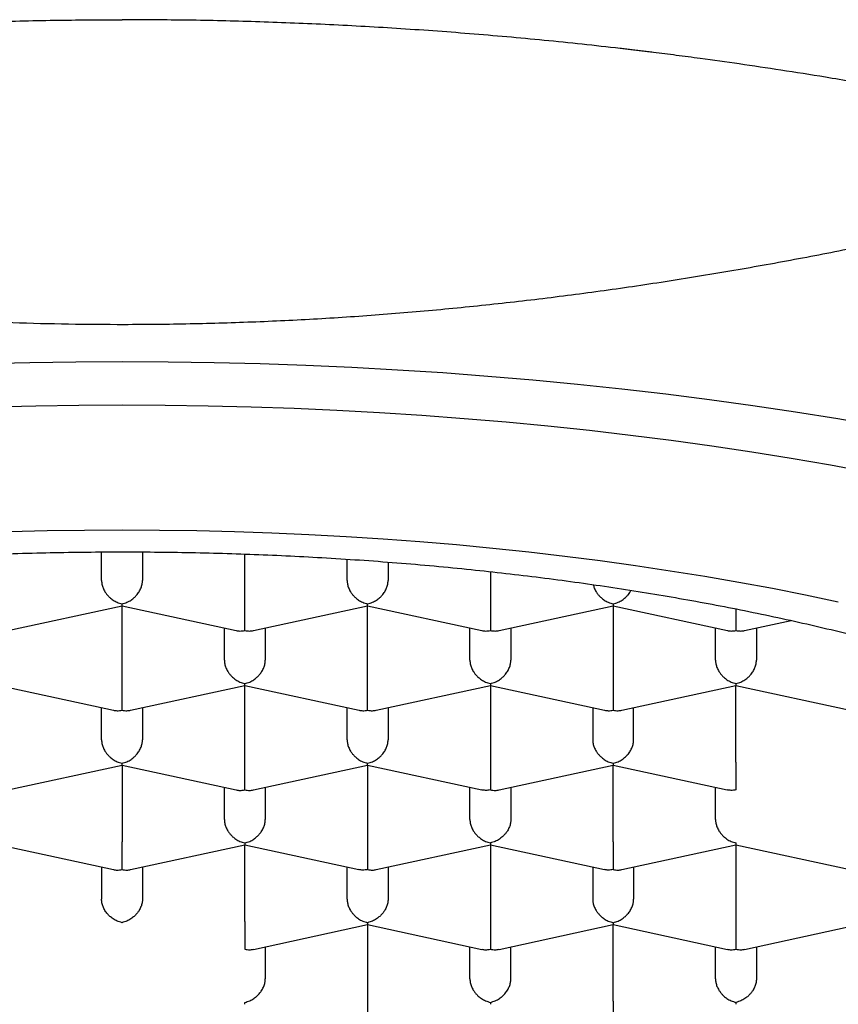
# Model space of a CAD drawing. Header units: millimetres. Extents: x 8 to 563, y 12 to 442.
# Tile 24 of 34: x 292.95 to 297.95, y 377.45 to 383.46. Entities that reach past the tile are written whole.
import ezdxf

# ---------------------------------------------------------------- set-up
doc = ezdxf.new("R2010")
doc.units = ezdxf.units.MM

msp = doc.modelspace()

# ---------------------------------------------------------------- linework, layer by layer
at = {"color": 7, "linetype": 'Continuous', "lineweight": 30}
for p, q in [((293.4479, 380.0359), (293.4479, 380.2104)), ((293.6979, 380.2105), (293.6979, 380.0359)), ((294.3229, 379.9007), (294.3229, 380.1976)), ((294.9479, 380.0359), (294.9479, 380.1662)), ((295.1979, 380.1484), (295.1979, 380.0359)), ((295.8229, 380.0901), (295.8229, 379.9007)), ((292.8755, 379.7301), (293.5732, 379.881)), ((293.5729, 379.4141), (293.5729, 379.881)), ((293.5731, 379.8809), (294.2704, 379.7301)), ((294.3755, 379.7301), (295.0732, 379.881)), ((295.0729, 379.4141), (295.0729, 379.881)), ((295.0731, 379.8809), (295.7704, 379.7301)), ((295.8755, 379.7301), (296.5728, 379.8809)), ((296.5727, 379.881), (297.2704, 379.7301)), ((296.5729, 379.881), (296.5729, 379.4141)), ((297.3755, 379.7301), (297.66, 379.7917)), ((294.1979, 379.5493), (294.1979, 379.7458)), ((294.4479, 379.7458), (294.4479, 379.5493)), ((295.6979, 379.5493), (295.6979, 379.7458)), ((295.9479, 379.7458), (295.9479, 379.5493)), ((297.1979, 379.5493), (297.1979, 379.7458)), ((297.4479, 379.7458), (297.4479, 379.5493)), ((292.8231, 379.3943), (293.5204, 379.2435)), ((293.6255, 379.2435), (294.3232, 379.3944)), ((294.3229, 378.9275), (294.3229, 379.3943)), ((294.3231, 379.3943), (295.0204, 379.2435)), ((295.1255, 379.2435), (295.8228, 379.3943)), ((295.8227, 379.3944), (296.5204, 379.2435)), ((295.8229, 379.3943), (295.8229, 378.9275)), ((296.6255, 379.2435), (297.3228, 379.3943)), ((297.3227, 379.3944), (298.0204, 379.2435)), ((297.3229, 378.9275), (297.3229, 379.3943)), ((293.4479, 379.0626), (293.4479, 379.2592)), ((293.6979, 379.2592), (293.6979, 379.0626)), ((294.9479, 379.0626), (294.9479, 379.2592)), ((295.1979, 379.2592), (295.1979, 379.0626)), ((296.4479, 379.2592), (296.4479, 379.0626)), ((296.6979, 379.0626), (296.6979, 379.2592)), ((292.8755, 378.7569), (293.5732, 378.9078)), ((293.5729, 378.9077), (293.5729, 378.4408)), ((293.5731, 378.9077), (294.2704, 378.7569)), ((294.3755, 378.7569), (295.0732, 378.9078)), ((295.0729, 378.9077), (295.0729, 378.4408)), ((295.0731, 378.9077), (295.7699, 378.757)), ((295.8755, 378.7569), (296.5728, 378.9077)), ((296.5727, 378.9078), (297.2699, 378.757)), ((296.5729, 378.4408), (296.5729, 378.9077)), ((294.1979, 378.576), (294.1979, 378.7725)), ((294.4479, 378.7725), (294.4479, 378.576)), ((295.6979, 378.576), (295.6979, 378.7725)), ((295.9479, 378.7725), (295.9479, 378.576)), ((297.1979, 378.576), (297.1979, 378.7725)), ((292.8231, 378.4211), (293.5204, 378.2703)), ((293.6255, 378.2703), (294.3228, 378.4211)), ((294.3227, 378.4212), (295.0199, 378.2704)), ((294.3229, 377.9542), (294.3229, 378.4211)), ((295.1255, 378.2703), (295.8228, 378.4211)), ((295.8227, 378.4212), (296.5199, 378.2704)), ((295.8229, 378.4211), (295.8229, 377.9542)), ((296.6255, 378.2703), (297.3228, 378.4211)), ((297.3227, 378.4212), (298.0204, 378.2703)), ((297.3229, 378.4211), (297.3229, 377.9542)), ((293.4479, 378.2859), (293.4479, 378.0894)), ((293.6979, 378.2859), (293.6979, 378.0894)), ((294.9479, 378.0894), (294.9479, 378.2859)), ((295.1979, 378.2859), (295.1979, 378.0894)), ((296.4479, 378.2859), (296.4479, 378.0894)), ((296.6979, 378.2859), (296.6979, 378.0894)), ((294.3755, 377.7836), (295.0728, 377.9344)), ((295.0727, 377.9345), (295.7704, 377.7836)), ((295.0729, 377.9345), (295.0729, 377.4676)), ((295.8755, 377.7836), (296.5728, 377.9344)), ((296.5727, 377.9345), (297.2704, 377.7836)), ((296.5729, 377.4676), (296.5729, 377.9345)), ((297.3755, 377.7836), (298.0728, 377.9344)), ((294.4479, 377.7993), (294.4479, 377.6028)), ((295.6979, 377.6028), (295.6979, 377.7993)), ((295.9479, 377.6028), (295.9479, 377.7993)), ((297.1979, 377.6028), (297.1979, 377.7993)), ((297.4479, 377.7993), (297.4479, 377.6028))]:
    msp.add_line(p, q, dxfattribs=at)
at = {"color": 7, "linetype": 'Continuous', "lineweight": 30, "flags": 128}
for points in [[(298.2009, 380.9786), (297.9454, 381.0227), (297.6868, 381.0644), (297.4254, 381.1034), (297.1614, 381.1399), (296.8949, 381.1738), (296.6261, 381.2051), (296.3552, 381.2337), (296.0825, 381.2596), (295.808, 381.2829), (295.532, 381.3035), (295.2546, 381.3213), (294.9761, 381.3365), (294.6966, 381.3488), (294.4164, 381.3585), (294.1356, 381.3654), (293.8543, 381.3695), (293.5729, 381.3709), (293.2915, 381.3695), (293.0103, 381.3654), (292.7295, 381.3585)], [(292.7844, 381.0971), (293.047, 381.1035), (293.3099, 381.1074), (293.5729, 381.1087)], [(293.5729, 381.1087), (293.836, 381.1074), (294.0989, 381.1035), (294.3615, 381.0971), (294.6235, 381.0881), (294.8847, 381.0765), (295.1451, 381.0623), (295.4044, 381.0456), (295.6625, 381.0264), (295.9191, 381.0047), (296.1741, 380.9804), (296.4273, 380.9536), (296.6786, 380.9244), (296.9277, 380.8927), (297.1745, 380.8586), (297.4189, 380.8221), (297.6606, 380.7832), (297.8996, 380.7419), (298.1355, 380.6983)], [(297.9479, 379.9044), (297.7481, 379.9463), (297.5454, 379.9863), (297.3399, 380.0242), (297.1319, 380.0602), (296.9214, 380.094), (296.7087, 380.1258), (296.4938, 380.1555), (296.2768, 380.1831), (296.0581, 380.2086), (295.8376, 380.2318), (295.6156, 380.253), (295.3922, 380.2719), (295.1675, 380.2886), (294.9417, 380.3032), (294.715, 380.3155), (294.4876, 380.3256), (294.2595, 380.3334), (294.0309, 380.339), (293.802, 380.3424), (293.5729, 380.3435), (293.3439, 380.3424), (293.115, 380.339), (292.8864, 380.3334)]]:
    msp.add_lwpolyline(points, dxfattribs=at)
at = {"color": 7, "linetype": 'Continuous', "lineweight": 30}
for points, knots in [([(281.5729, 380.0396), (281.547, 380.0566), (281.5025, 380.0858), (281.4536, 380.1245), (281.4157, 380.158), (281.3847, 380.1904), (281.36, 380.2217), (281.3414, 380.2518), (281.3266, 380.2867), (281.3204, 380.3282), (281.3287, 380.3761), (281.3532, 380.4256), (281.3941, 380.476), (281.4498, 380.5271), (281.5171, 380.5777), (281.5981, 380.6312), (281.6954, 380.6889), (281.8074, 380.7501), (281.9183, 380.8071), (282.0244, 380.8596), (282.123, 380.9071), (282.2277, 380.9563), (282.3385, 381.0072), (282.4552, 381.0596), (282.6009, 381.1239), (282.7802, 381.2012), (282.9982, 381.2927), (283.2147, 381.3815), (283.4281, 381.4673), (283.6374, 381.5498), (283.8603, 381.6356), (284.0971, 381.7246), (284.3483, 381.8164), (284.6141, 381.9108), (284.8948, 382.0074), (285.105, 382.0774), (285.236, 382.1202), (285.2823, 382.1352), (285.3293, 382.1504), (285.3772, 382.1658), (285.4259, 382.1814), (285.4753, 382.1971), (285.6044, 382.2379), (285.8105, 382.3017), (286.1034, 382.3888), (286.3959, 382.4722), (286.6973, 382.5544), (287.0061, 382.6348), (287.3337, 382.716), (287.5678, 382.771), (287.6995, 382.8009), (287.7224, 382.8061), (287.7463, 382.8115), (287.7712, 382.8171), (287.797, 382.8229), (287.8237, 382.8289), (287.8689, 382.8389), (287.9347, 382.8533), (288.05, 382.8783), (288.2052, 382.911), (288.3844, 382.9474), (288.5619, 382.9822), (288.7337, 383.0147), (288.9165, 383.048), (289.099, 383.0799), (289.3162, 383.1164), (289.5597, 383.155), (289.8308, 383.195), (290.082, 383.2296), (290.3129, 383.2593), (290.4876, 383.2802), (290.6125, 383.2944), (290.6944, 383.3035), (290.7761, 383.3123), (290.8574, 383.3208), (290.9386, 383.329), (291.0195, 383.337), (291.2188, 383.356), (291.5192, 383.3816), (291.9191, 383.4096), (292.3183, 383.4318), (292.7312, 383.4483), (293.1563, 383.459), (293.4355, 383.4603), (293.5729, 383.4609)], [0, 0, 0, 0, 0.018402, 0.031618, 0.04476, 0.057828, 0.070823, 0.083744, 0.096765, 0.117349, 0.137924, 0.15849, 0.180712, 0.201221, 0.220016, 0.239339, 0.259952, 0.279869, 0.299094, 0.312409, 0.32568, 0.338908, 0.352094, 0.36524, 0.378347, 0.398866, 0.419297, 0.439645, 0.455986, 0.472666, 0.489687, 0.507051, 0.524761, 0.542818, 0.561224, 0.579981, 0.582812, 0.585678, 0.58858, 0.591517, 0.594489, 0.597496, 0.600539, 0.617902, 0.634307, 0.651563, 0.66769, 0.684496, 0.701981, 0.720146, 0.721287, 0.722475, 0.723711, 0.724995, 0.726327, 0.727707, 0.729134, 0.733306, 0.73784, 0.746834, 0.756981, 0.764934, 0.773475, 0.782604, 0.792008, 0.800318, 0.814349, 0.827346, 0.839308, 0.850236, 0.86013, 0.863984, 0.86782, 0.871638, 0.875439, 0.879222, 0.882987, 0.886734, 0.907027, 0.924692, 0.941929, 0.961892, 0.981249, 1, 1, 1, 1]), ([(305.5729, 380.0387), (305.5763, 380.0409), (305.5856, 380.0469), (305.6001, 380.0566), (305.6164, 380.0678), (305.6322, 380.079), (305.6526, 380.0937), (305.677, 380.1122), (305.7044, 380.1347), (305.7303, 380.158), (305.7541, 380.182), (305.7753, 380.2068), (305.7933, 380.2324), (305.8071, 380.2574), (305.8158, 380.2798), (305.8207, 380.2996), (305.823, 380.3176), (305.8231, 380.3355), (305.821, 380.3534), (305.8168, 380.3713), (305.8104, 380.3891), (305.8019, 380.4068), (305.7846, 380.4351), (305.7521, 380.4745), (305.6949, 380.527), (305.6239, 380.5805), (305.5569, 380.6246), (305.5023, 380.6579), (305.4651, 380.6798), (305.4263, 380.7018), (305.3862, 380.724), (305.3447, 380.7463), (305.3021, 380.7687), (305.2582, 380.7913), (305.1843, 380.8287), (305.0745, 380.8827), (304.9196, 380.9558), (304.7513, 381.0328), (304.5983, 381.1006), (304.4675, 381.1573), (304.3637, 381.2018), (304.2564, 381.2471), (304.1457, 381.2933), (304.0317, 381.3403), (303.8828, 381.401), (303.6934, 381.4771), (303.4563, 381.5702), (303.202, 381.6674), (302.9413, 381.7643), (302.6757, 381.86), (302.4805, 381.9284), (302.3528, 381.9723), (302.2977, 381.9911), (302.2421, 382.0099), (302.1859, 382.0289), (302.1292, 382.0479), (302.0719, 382.067), (302.014, 382.0861), (301.9063, 382.1215), (301.7433, 382.1742), (301.518, 382.2454), (301.2759, 382.3195), (301.0164, 382.3962), (300.7292, 382.478), (300.4118, 382.5643), (300.0771, 382.6508), (299.8381, 382.7093), (299.7057, 382.7407), (299.6724, 382.7486), (299.6389, 382.7565), (299.6052, 382.7644), (299.5714, 382.7722), (299.5373, 382.7801), (299.5031, 382.788), (299.4451, 382.8012), (299.3571, 382.8211), (299.2325, 382.8488), (299.0885, 382.8799), (298.9247, 382.9143), (298.7557, 382.9486), (298.5841, 382.9822), (298.4122, 383.0147), (298.2294, 383.048), (298.0469, 383.0799), (297.8359, 383.1153), (297.604, 383.1522), (297.3492, 383.1901), (297.1357, 383.2198), (296.9607, 383.2429), (296.8533, 383.2565), (296.7834, 383.2651), (296.7488, 383.2693), (296.7146, 383.2734), (296.681, 383.2774), (296.648, 383.2812), (296.4722, 383.3017), (296.1557, 383.3354), (295.6998, 383.376), (295.2534, 383.4082), (294.8172, 383.4324), (294.392, 383.449), (293.9785, 383.4591), (293.7067, 383.4603), (293.5729, 383.4609)], [0, 0, 0, 0, 0.0023658, 0.006469, 0.0105895, 0.0147275, 0.0188828, 0.0272292, 0.0360443, 0.0453284, 0.0550815, 0.0653036, 0.0759948, 0.0871551, 0.0971997, 0.1049111, 0.1126229, 0.1203353, 0.128048, 0.1357613, 0.143475, 0.1511891, 0.1589037, 0.1806704, 0.2017534, 0.2221542, 0.2418743, 0.2494358, 0.2568927, 0.2642449, 0.2714927, 0.2786362, 0.2856754, 0.2926105, 0.2994417, 0.3193855, 0.3392319, 0.3589851, 0.3786494, 0.3889161, 0.3991602, 0.4093823, 0.4195832, 0.4297633, 0.4399234, 0.4582374, 0.4769768, 0.496145, 0.5157451, 0.533353, 0.5512994, 0.5548647, 0.5584431, 0.5620347, 0.5656395, 0.5692574, 0.5728886, 0.5765329, 0.5801905, 0.5930938, 0.6066994, 0.6210077, 0.6360191, 0.651734, 0.669833, 0.6887839, 0.7061656, 0.7079084, 0.7096576, 0.7114132, 0.7131751, 0.7149434, 0.716718, 0.718499, 0.7202864, 0.7257448, 0.7321555, 0.7395184, 0.7478336, 0.757101, 0.7650505, 0.773588, 0.7827133, 0.7921129, 0.8004171, 0.8135373, 0.8257577, 0.8370781, 0.8440566, 0.8506432, 0.8523035, 0.8539369, 0.8555434, 0.857123, 0.8586757, 0.8602015, 0.8818963, 0.9030164, 0.9235618, 0.9435327, 0.9629292, 0.9817516, 1, 1, 1, 1]), ([(298.3688, 382.1337), (298.238, 382.1063), (297.9765, 382.0514), (297.5825, 381.9764), (297.1873, 381.907), (296.7908, 381.844), (296.3931, 381.7877), (295.9944, 381.7382), (295.5946, 381.6958), (295.1941, 381.6607), (294.7928, 381.6332), (294.391, 381.6134), (293.9887, 381.6013), (293.6069, 381.5973), (293.2457, 381.6001), (292.9051, 381.6083), (292.5647, 381.6222), (292.2246, 381.6416), (291.8677, 381.6677), (291.494, 381.7015), (291.1037, 381.7438), (290.7144, 381.7929), (290.3254, 381.8486), (289.937, 381.9107), (289.549, 381.9791), (289.1622, 382.0529), (288.9055, 382.1068), (288.7771, 382.1337)], [0, 0, 0, 0, 0.041539, 0.083084, 0.124628, 0.166165, 0.207714, 0.24927, 0.290825, 0.332373, 0.373928, 0.415493, 0.457057, 0.498612, 0.533794, 0.568985, 0.604178, 0.639369, 0.674552, 0.715126, 0.755707, 0.796289, 0.836864, 0.877645, 0.918431, 0.959218, 1, 1, 1, 1]), ([(285.5479, 377.2048), (285.5488, 377.2372), (285.5504, 377.3021), (285.5635, 377.3994), (285.5844, 377.4965), (285.6138, 377.5932), (285.6515, 377.6895), (285.6976, 377.7853), (285.7519, 377.8806), (285.8145, 377.9751), (285.8851, 378.0688), (285.9645, 378.1624), (286.0529, 378.2559), (286.1505, 378.349), (286.2563, 378.441), (286.3701, 378.5315), (286.485, 378.6155), (286.5994, 378.6932), (286.7119, 378.7649), (286.8296, 378.8353), (286.9524, 378.9045), (287.0804, 378.9724), (287.2133, 379.039), (287.351, 379.1042), (287.4959, 379.169), (287.6482, 379.2333), (287.8081, 379.2969), (287.9728, 379.3588), (288.1394, 379.4179), (288.3077, 379.4742), (288.4771, 379.5279), (288.6504, 379.5797), (288.8275, 379.6298), (289.0082, 379.678), (289.1924, 379.7243), (289.3799, 379.7687), (289.5739, 379.8118), (289.7744, 379.8536), (289.9815, 379.8938), (290.1916, 379.9317), (290.401, 379.9668), (290.6096, 379.9991), (290.8168, 380.0287), (291.0262, 380.0561), (291.2375, 380.0813), (291.4506, 380.1044), (291.6654, 380.1252), (291.8816, 380.1439), (292.1028, 380.1605), (292.3289, 380.175), (292.5598, 380.1873), (292.7916, 380.1971), (293.0203, 380.2042), (293.2455, 380.2088), (293.4673, 380.211), (293.6892, 380.211), (293.9109, 380.2086), (294.1324, 380.204), (294.3534, 380.197), (294.5739, 380.1878), (294.7974, 380.1761), (295.0236, 380.1618), (295.2524, 380.1448), (295.4797, 380.1253), (295.7018, 380.1037), (295.9184, 380.0801), (296.1297, 380.0548), (296.339, 380.0272), (296.5461, 379.9975), (296.751, 379.9657), (296.9535, 379.9317), (297.1534, 379.8957), (297.3539, 379.857), (297.5547, 379.8154), (297.7556, 379.771), (297.9529, 379.7244), (298.1433, 379.6764), (298.3269, 379.6273), (298.5038, 379.5772), (298.677, 379.5252), (298.8462, 379.4715), (299.0114, 379.416), (299.1724, 379.3589), (299.3292, 379.3), (299.4842, 379.2386), (299.637, 379.1745), (299.7872, 379.1076), (299.9322, 379.0392), (300.0695, 378.9703), (300.1994, 378.9012), (300.322, 378.8319), (300.4395, 378.7614), (300.5517, 378.6897), (300.6586, 378.6169), (300.7601, 378.543), (300.8561, 378.4681), (300.948, 378.3909), (301.0356, 378.3115), (301.1183, 378.2298), (301.1946, 378.1472), (301.2642, 378.0642), (301.327, 377.9809), (301.3832, 377.8973), (301.433, 377.8132), (301.4763, 377.7285), (301.5134, 377.6429), (301.5441, 377.5562), (301.5681, 377.4686), (301.5852, 377.3808), (301.5959, 377.2928), (301.5973, 377.2341), (301.5979, 377.2048)], [0, 0, 0, 0, 0.0103034, 0.0206148, 0.030929, 0.0412405, 0.0515438, 0.0618472, 0.0721586, 0.0824728, 0.0927843, 0.1030876, 0.113674, 0.1242691, 0.1348672, 0.1454624, 0.1560487, 0.1648452, 0.173645, 0.1824448, 0.1912413, 0.2000378, 0.2088376, 0.2176374, 0.2264339, 0.2356827, 0.2449354, 0.2541881, 0.2634369, 0.2722333, 0.2810332, 0.289833, 0.2986295, 0.3074259, 0.3162257, 0.3250256, 0.333822, 0.3430708, 0.3523235, 0.3615762, 0.370825, 0.3796215, 0.3884213, 0.3972212, 0.4060176, 0.4148141, 0.4236139, 0.4324137, 0.4412102, 0.450459, 0.4597117, 0.4689644, 0.4782132, 0.4870097, 0.4958095, 0.5046093, 0.5134058, 0.5222022, 0.5310021, 0.5398019, 0.5485983, 0.5578471, 0.5670998, 0.5763526, 0.5856014, 0.5943978, 0.6031976, 0.6119975, 0.6207939, 0.6295904, 0.6383902, 0.64719, 0.6559865, 0.6652353, 0.674488, 0.6837407, 0.6929895, 0.701786, 0.7105858, 0.7193856, 0.7281821, 0.7369785, 0.7457784, 0.7545782, 0.7633747, 0.7726235, 0.7818762, 0.7911289, 0.8003777, 0.8091741, 0.817974, 0.8267738, 0.8355702, 0.8443667, 0.8531665, 0.8619664, 0.8707628, 0.8800116, 0.8892643, 0.898517, 0.9077658, 0.9168882, 0.9260162, 0.9351461, 0.9442741, 0.9533964, 0.9627132, 0.9720359, 0.9813606, 0.9906833, 1, 1, 1, 1]), ([(293.4479, 380.0359), (293.4484, 380.0285), (293.4493, 380.0134), (293.4564, 379.9901), (293.4653, 379.9725), (293.4733, 379.9603), (293.4787, 379.953), (293.4869, 379.9431), (293.4996, 379.9302), (293.5189, 379.9151), (293.544, 379.901), (293.5628, 379.8958), (293.5729, 379.893)], [0, 0, 0, 0, 0.1112981, 0.2271171, 0.3486611, 0.390702, 0.4335313, 0.4771817, 0.573703, 0.6929329, 0.8350093, 1, 1, 1, 1]), ([(293.5729, 379.893), (293.5831, 379.8958), (293.6019, 379.901), (293.6236, 379.9133), (293.638, 379.9237), (293.647, 379.9313), (293.6546, 379.9387), (293.6653, 379.9502), (293.6779, 379.967), (293.6894, 379.9901), (293.6966, 380.0134), (293.6975, 380.0285), (293.6979, 380.0359)], [0, 0, 0, 0, 0.16497, 0.307043, 0.369569, 0.426389, 0.477525, 0.523007, 0.65131, 0.772854, 0.888682, 1, 1, 1, 1]), ([(294.9479, 380.0359), (294.9484, 380.0285), (294.9493, 380.0134), (294.9564, 379.9901), (294.9653, 379.9725), (294.9733, 379.9603), (294.9787, 379.953), (294.9869, 379.9431), (294.9996, 379.9302), (295.0189, 379.9151), (295.044, 379.901), (295.0628, 379.8958), (295.0729, 379.893)], [0, 0, 0, 0, 0.1112981, 0.2271171, 0.3486611, 0.390702, 0.4335313, 0.4771817, 0.573703, 0.6929329, 0.8350093, 1, 1, 1, 1]), ([(295.0729, 379.893), (295.0831, 379.8958), (295.1019, 379.901), (295.1236, 379.9133), (295.138, 379.9237), (295.147, 379.9313), (295.1546, 379.9387), (295.1653, 379.9502), (295.1779, 379.967), (295.1894, 379.9901), (295.1966, 380.0134), (295.1975, 380.0285), (295.1979, 380.0359)], [0, 0, 0, 0, 0.16497, 0.307043, 0.369569, 0.426389, 0.477525, 0.523007, 0.65131, 0.772854, 0.888682, 1, 1, 1, 1]), ([(296.451, 380.0108), (296.4528, 380.004), (296.4566, 379.9892), (296.4653, 379.9725), (296.4733, 379.9603), (296.4787, 379.953), (296.4869, 379.9431), (296.4996, 379.9302), (296.5189, 379.9151), (296.544, 379.901), (296.5628, 379.8958), (296.5729, 379.893)], [0, 0, 0, 0, 0.115449, 0.254554, 0.302669, 0.351686, 0.401643, 0.51211, 0.648567, 0.811171, 1, 1, 1, 1]), ([(296.5729, 379.893), (296.5831, 379.8958), (296.6019, 379.901), (296.6236, 379.9133), (296.638, 379.9237), (296.647, 379.9313), (296.6547, 379.9387), (296.6653, 379.9502), (296.675, 379.9624), (296.6802, 379.9733), (296.6816, 379.9761)], [0, 0, 0, 0, 0.237359, 0.441774, 0.531737, 0.613489, 0.687063, 0.752503, 0.937105, 1, 1, 1, 1]), ([(294.3229, 379.7308), (294.323, 379.7358), (294.3231, 379.7451), (294.3232, 379.7621), (294.3232, 379.7756), (294.3231, 379.7851), (294.323, 379.7941), (294.3229, 379.808), (294.323, 379.8275), (294.323, 379.8531), (294.323, 379.878), (294.323, 379.8933), (294.3229, 379.9007)], [0, 0, 0, 0, 0.16497, 0.307043, 0.369569, 0.426389, 0.477525, 0.523007, 0.65131, 0.772854, 0.888682, 1, 1, 1, 1]), ([(295.8229, 379.9007), (295.8229, 379.8933), (295.8229, 379.878), (295.8229, 379.8531), (295.8229, 379.8336), (295.8229, 379.8197), (295.8229, 379.8112), (295.823, 379.7995), (295.8228, 379.7839), (295.8226, 379.7646), (295.8228, 379.7451), (295.8229, 379.7358), (295.8229, 379.7308)], [0, 0, 0, 0, 0.1112981, 0.2271171, 0.3486611, 0.390702, 0.4335313, 0.4771817, 0.573703, 0.6929329, 0.8350093, 1, 1, 1, 1]), ([(293.5732, 379.8813), (293.5732, 379.8816), (293.5731, 379.8823), (293.573, 379.8891), (293.5729, 379.893)], [0, 0, 0, 0, 0.439631, 1, 1, 1, 1]), ([(295.0732, 379.8812), (295.0732, 379.8816), (295.0731, 379.8823), (295.073, 379.8891), (295.0729, 379.893)], [0, 0, 0, 0, 0.441941, 1, 1, 1, 1]), ([(296.5729, 379.893), (296.5729, 379.8891), (296.5728, 379.8823), (296.5727, 379.8816), (296.5727, 379.8812)], [0, 0, 0, 0, 0.557964, 1, 1, 1, 1]), ([(297.3229, 379.8625), (297.3229, 379.8596), (297.3229, 379.848), (297.3229, 379.8336), (297.3229, 379.8197), (297.3229, 379.8112), (297.323, 379.7995), (297.3228, 379.7839), (297.3226, 379.7646), (297.3228, 379.7451), (297.3229, 379.7358), (297.3229, 379.7308)], [0, 0, 0, 0, 0.051846, 0.200953, 0.252528, 0.30507, 0.358619, 0.477029, 0.623297, 0.797593, 1, 1, 1, 1]), ([(294.2704, 379.7304), (294.2779, 379.7291), (294.2948, 379.7261), (294.3128, 379.7291), (294.3229, 379.7308)], [0, 0, 0, 0, 0.439631, 1, 1, 1, 1]), ([(294.3229, 379.7308), (294.333, 379.7291), (294.3511, 379.7261), (294.368, 379.7291), (294.3755, 379.7304)], [0, 0, 0, 0, 0.560278, 1, 1, 1, 1]), ([(295.7704, 379.7304), (295.7779, 379.7291), (295.7948, 379.7261), (295.8128, 379.7291), (295.8229, 379.7308)], [0, 0, 0, 0, 0.439631, 1, 1, 1, 1]), ([(295.8229, 379.7308), (295.833, 379.7291), (295.8511, 379.7261), (295.868, 379.7291), (295.8755, 379.7304)], [0, 0, 0, 0, 0.560278, 1, 1, 1, 1]), ([(297.2704, 379.7304), (297.2779, 379.7291), (297.2948, 379.7261), (297.3128, 379.7291), (297.3229, 379.7308)], [0, 0, 0, 0, 0.439631, 1, 1, 1, 1]), ([(297.3229, 379.7308), (297.333, 379.7291), (297.3511, 379.7261), (297.368, 379.7291), (297.3755, 379.7304)], [0, 0, 0, 0, 0.560278, 1, 1, 1, 1]), ([(294.1979, 379.5493), (294.1984, 379.5419), (294.1993, 379.5268), (294.2064, 379.5035), (294.2153, 379.4859), (294.2233, 379.4737), (294.2287, 379.4664), (294.2369, 379.4565), (294.2496, 379.4435), (294.2689, 379.4285), (294.294, 379.4144), (294.3128, 379.4092), (294.3229, 379.4063)], [0, 0, 0, 0, 0.111298, 0.227117, 0.348661, 0.390702, 0.433531, 0.477182, 0.573703, 0.692933, 0.835009, 1, 1, 1, 1]), ([(294.3229, 379.4063), (294.3331, 379.4092), (294.3519, 379.4144), (294.3736, 379.4266), (294.388, 379.4371), (294.397, 379.4446), (294.4046, 379.452), (294.4153, 379.4636), (294.4279, 379.4804), (294.4394, 379.5035), (294.4466, 379.5268), (294.4475, 379.5419), (294.4479, 379.5493)], [0, 0, 0, 0, 0.1649701, 0.3070432, 0.3695691, 0.4263891, 0.4775248, 0.5230066, 0.6513096, 0.7728537, 0.8886823, 1, 1, 1, 1]), ([(295.6979, 379.5493), (295.6984, 379.5419), (295.6993, 379.5268), (295.7064, 379.5035), (295.7153, 379.4859), (295.7233, 379.4737), (295.7287, 379.4664), (295.7369, 379.4565), (295.7496, 379.4435), (295.7689, 379.4285), (295.794, 379.4144), (295.8128, 379.4092), (295.8229, 379.4063)], [0, 0, 0, 0, 0.1112981, 0.2271171, 0.3486611, 0.390702, 0.4335313, 0.4771817, 0.573703, 0.6929329, 0.8350093, 1, 1, 1, 1]), ([(295.8229, 379.4063), (295.8331, 379.4092), (295.8519, 379.4144), (295.8736, 379.4266), (295.888, 379.4371), (295.897, 379.4446), (295.9046, 379.452), (295.9153, 379.4636), (295.9279, 379.4804), (295.9394, 379.5035), (295.9466, 379.5268), (295.9475, 379.5419), (295.9479, 379.5493)], [0, 0, 0, 0, 0.16497, 0.307043, 0.369569, 0.426389, 0.477525, 0.523007, 0.65131, 0.772854, 0.888682, 1, 1, 1, 1]), ([(297.1979, 379.5493), (297.1984, 379.5419), (297.1993, 379.5268), (297.2064, 379.5035), (297.2153, 379.4859), (297.2233, 379.4737), (297.2287, 379.4664), (297.2369, 379.4565), (297.2496, 379.4435), (297.2689, 379.4285), (297.294, 379.4144), (297.3128, 379.4092), (297.3229, 379.4063)], [0, 0, 0, 0, 0.111298, 0.227117, 0.348661, 0.390702, 0.433531, 0.477182, 0.573703, 0.692933, 0.835009, 1, 1, 1, 1]), ([(297.3229, 379.4063), (297.3331, 379.4092), (297.3519, 379.4144), (297.3736, 379.4266), (297.388, 379.4371), (297.397, 379.4446), (297.4046, 379.452), (297.4153, 379.4636), (297.4279, 379.4804), (297.4394, 379.5035), (297.4466, 379.5268), (297.4475, 379.5419), (297.4479, 379.5493)], [0, 0, 0, 0, 0.16497, 0.307043, 0.369569, 0.426389, 0.477525, 0.523007, 0.65131, 0.772854, 0.888682, 1, 1, 1, 1]), ([(293.5729, 379.2441), (293.573, 379.2491), (293.5731, 379.2585), (293.5732, 379.2754), (293.5732, 379.289), (293.5731, 379.2985), (293.573, 379.3075), (293.5729, 379.3214), (293.573, 379.3409), (293.573, 379.3665), (293.573, 379.3914), (293.573, 379.4066), (293.5729, 379.4141)], [0, 0, 0, 0, 0.16497, 0.307043, 0.369569, 0.426389, 0.477525, 0.523007, 0.65131, 0.772854, 0.888682, 1, 1, 1, 1]), ([(295.0729, 379.2441), (295.073, 379.2491), (295.0731, 379.2585), (295.0732, 379.2754), (295.0732, 379.289), (295.0731, 379.2985), (295.073, 379.3075), (295.0729, 379.3214), (295.073, 379.3409), (295.073, 379.3665), (295.073, 379.3914), (295.073, 379.4066), (295.0729, 379.4141)], [0, 0, 0, 0, 0.16497, 0.307043, 0.369569, 0.426389, 0.477525, 0.523007, 0.65131, 0.772854, 0.888682, 1, 1, 1, 1]), ([(296.5729, 379.4141), (296.5729, 379.4066), (296.5729, 379.3914), (296.5729, 379.3665), (296.5729, 379.3469), (296.5729, 379.333), (296.5729, 379.3246), (296.573, 379.3129), (296.5728, 379.2972), (296.5726, 379.278), (296.5728, 379.2585), (296.5729, 379.2491), (296.5729, 379.2441)], [0, 0, 0, 0, 0.111298, 0.227117, 0.348661, 0.390702, 0.433531, 0.477182, 0.573703, 0.692933, 0.835009, 1, 1, 1, 1]), ([(294.3232, 379.3946), (294.3232, 379.3949), (294.3231, 379.3956), (294.323, 379.4025), (294.3229, 379.4063)], [0, 0, 0, 0, 0.441941, 1, 1, 1, 1]), ([(295.8229, 379.4063), (295.8229, 379.4025), (295.8228, 379.3957), (295.8227, 379.3949), (295.8227, 379.3946)], [0, 0, 0, 0, 0.560278, 1, 1, 1, 1]), ([(297.3229, 379.4063), (297.3229, 379.4025), (297.3228, 379.3957), (297.3227, 379.3949), (297.3227, 379.3946)], [0, 0, 0, 0, 0.560278, 1, 1, 1, 1]), ([(293.5204, 379.2437), (293.5279, 379.2424), (293.5448, 379.2395), (293.5628, 379.2425), (293.5729, 379.2441)], [0, 0, 0, 0, 0.439631, 1, 1, 1, 1]), ([(293.5729, 379.2441), (293.583, 379.2425), (293.6011, 379.2395), (293.618, 379.2424), (293.6255, 379.2437)], [0, 0, 0, 0, 0.560278, 1, 1, 1, 1]), ([(295.0204, 379.2437), (295.0279, 379.2424), (295.0448, 379.2395), (295.0628, 379.2425), (295.0729, 379.2441)], [0, 0, 0, 0, 0.439631, 1, 1, 1, 1]), ([(295.0729, 379.2441), (295.083, 379.2425), (295.1011, 379.2395), (295.118, 379.2424), (295.1255, 379.2437)], [0, 0, 0, 0, 0.560278, 1, 1, 1, 1]), ([(296.5204, 379.2437), (296.5279, 379.2424), (296.5448, 379.2395), (296.5628, 379.2425), (296.5729, 379.2441)], [0, 0, 0, 0, 0.439631, 1, 1, 1, 1]), ([(296.5729, 379.2441), (296.583, 379.2425), (296.6011, 379.2395), (296.618, 379.2424), (296.6255, 379.2437)], [0, 0, 0, 0, 0.560278, 1, 1, 1, 1]), ([(293.4479, 379.0626), (293.4484, 379.0553), (293.4493, 379.0402), (293.4564, 379.0169), (293.4653, 378.9992), (293.4733, 378.9871), (293.4787, 378.9798), (293.4869, 378.9699), (293.4996, 378.9569), (293.5189, 378.9419), (293.544, 378.9278), (293.5628, 378.9225), (293.5729, 378.9197)], [0, 0, 0, 0, 0.111298, 0.227117, 0.348661, 0.390702, 0.433531, 0.477182, 0.573703, 0.692933, 0.835009, 1, 1, 1, 1]), ([(293.5729, 378.9197), (293.5831, 378.9225), (293.6019, 378.9278), (293.6236, 378.94), (293.638, 378.9504), (293.647, 378.958), (293.6546, 378.9654), (293.6653, 378.977), (293.6779, 378.9938), (293.6894, 379.0169), (293.6966, 379.0402), (293.6975, 379.0553), (293.6979, 379.0626)], [0, 0, 0, 0, 0.16497, 0.307043, 0.369569, 0.426389, 0.477525, 0.523007, 0.65131, 0.772854, 0.888682, 1, 1, 1, 1]), ([(294.9479, 379.0626), (294.9484, 379.0553), (294.9493, 379.0402), (294.9564, 379.0169), (294.9653, 378.9992), (294.9733, 378.9871), (294.9787, 378.9798), (294.9869, 378.9699), (294.9996, 378.9569), (295.0189, 378.9419), (295.044, 378.9278), (295.0628, 378.9225), (295.0729, 378.9197)], [0, 0, 0, 0, 0.111298, 0.227117, 0.348661, 0.390702, 0.433531, 0.477182, 0.573703, 0.692933, 0.835009, 1, 1, 1, 1]), ([(295.0729, 378.9197), (295.0831, 378.9225), (295.1019, 378.9278), (295.1236, 378.94), (295.138, 378.9504), (295.147, 378.958), (295.1546, 378.9654), (295.1653, 378.977), (295.1779, 378.9938), (295.1894, 379.0169), (295.1966, 379.0402), (295.1975, 379.0553), (295.1979, 379.0626)], [0, 0, 0, 0, 0.16497, 0.307043, 0.369569, 0.426389, 0.477525, 0.523007, 0.65131, 0.772854, 0.888682, 1, 1, 1, 1]), ([(296.4479, 379.0626), (296.4484, 379.0553), (296.4493, 379.0402), (296.4564, 379.0169), (296.4653, 378.9992), (296.4733, 378.9871), (296.4787, 378.9798), (296.4869, 378.9699), (296.4996, 378.9569), (296.5189, 378.9419), (296.544, 378.9278), (296.5628, 378.9225), (296.5729, 378.9197)], [0, 0, 0, 0, 0.111298, 0.227117, 0.348661, 0.390702, 0.433531, 0.477182, 0.573703, 0.692933, 0.835009, 1, 1, 1, 1]), ([(296.5729, 378.9197), (296.5831, 378.9225), (296.6019, 378.9278), (296.6236, 378.94), (296.638, 378.9504), (296.647, 378.958), (296.6546, 378.9654), (296.6653, 378.977), (296.6779, 378.9938), (296.6894, 379.0169), (296.6966, 379.0402), (296.6975, 379.0553), (296.6979, 379.0626)], [0, 0, 0, 0, 0.1649701, 0.3070432, 0.3695691, 0.4263891, 0.4775248, 0.5230066, 0.6513096, 0.7728537, 0.8886823, 1, 1, 1, 1]), ([(293.5732, 378.908), (293.5732, 378.9083), (293.5731, 378.909), (293.573, 378.9159), (293.5729, 378.9197)], [0, 0, 0, 0, 0.439631, 1, 1, 1, 1]), ([(294.3229, 378.7575), (294.323, 378.7625), (294.3231, 378.7718), (294.3232, 378.7888), (294.3232, 378.8023), (294.3231, 378.8118), (294.323, 378.8209), (294.3229, 378.8347), (294.323, 378.8543), (294.323, 378.8799), (294.323, 378.9047), (294.323, 378.92), (294.3229, 378.9275)], [0, 0, 0, 0, 0.16497, 0.307043, 0.369569, 0.426389, 0.477525, 0.523007, 0.65131, 0.772854, 0.888682, 1, 1, 1, 1]), ([(295.0732, 378.908), (295.0732, 378.9083), (295.0731, 378.909), (295.073, 378.9159), (295.0729, 378.9197)], [0, 0, 0, 0, 0.4396306, 1, 1, 1, 1]), ([(295.8229, 378.9275), (295.8229, 378.92), (295.8229, 378.9047), (295.8229, 378.8799), (295.8229, 378.8603), (295.8229, 378.8464), (295.8229, 378.8379), (295.823, 378.8263), (295.8228, 378.8106), (295.8226, 378.7914), (295.8228, 378.7719), (295.8229, 378.7625), (295.8229, 378.7575)], [0, 0, 0, 0, 0.1112981, 0.2271171, 0.3486611, 0.390702, 0.4335313, 0.4771817, 0.573703, 0.6929329, 0.8350093, 1, 1, 1, 1]), ([(296.5729, 378.9197), (296.5729, 378.9159), (296.5728, 378.909), (296.5727, 378.9083), (296.5727, 378.908)], [0, 0, 0, 0, 0.560278, 1, 1, 1, 1]), ([(297.3229, 378.9275), (297.3229, 378.92), (297.3229, 378.9047), (297.3229, 378.8799), (297.3229, 378.8603), (297.3229, 378.8464), (297.3229, 378.8379), (297.323, 378.8263), (297.3228, 378.8106), (297.3226, 378.7914), (297.3228, 378.7719), (297.3229, 378.7625), (297.3229, 378.7575)], [0, 0, 0, 0, 0.111299, 0.227118, 0.348662, 0.390702, 0.433532, 0.477182, 0.573704, 0.692934, 0.83501, 1, 1, 1, 1]), ([(294.2704, 378.7571), (294.2779, 378.7558), (294.2948, 378.7529), (294.3128, 378.7558), (294.3229, 378.7575)], [0, 0, 0, 0, 0.439631, 1, 1, 1, 1]), ([(294.3229, 378.7575), (294.333, 378.7558), (294.3511, 378.7529), (294.368, 378.7558), (294.3755, 378.7571)], [0, 0, 0, 0, 0.560278, 1, 1, 1, 1]), ([(295.8229, 378.7575), (295.8128, 378.7559), (295.7946, 378.753), (295.7775, 378.756), (295.77, 378.7573)], [0, 0, 0, 0, 0.557964, 1, 1, 1, 1]), ([(295.8229, 378.7575), (295.833, 378.7558), (295.8511, 378.7529), (295.868, 378.7558), (295.8755, 378.7571)], [0, 0, 0, 0, 0.560278, 1, 1, 1, 1]), ([(297.3229, 378.7575), (297.3128, 378.7559), (297.2946, 378.753), (297.2775, 378.756), (297.27, 378.7573)], [0, 0, 0, 0, 0.557965, 1, 1, 1, 1]), ([(294.1979, 378.576), (294.1984, 378.5686), (294.1993, 378.5536), (294.2064, 378.5303), (294.2153, 378.5126), (294.2233, 378.5004), (294.2287, 378.4931), (294.2369, 378.4832), (294.2496, 378.4703), (294.2689, 378.4552), (294.294, 378.4411), (294.3128, 378.4359), (294.3229, 378.4331)], [0, 0, 0, 0, 0.111298, 0.227117, 0.348661, 0.390702, 0.433531, 0.477182, 0.573703, 0.692933, 0.835009, 1, 1, 1, 1]), ([(294.3229, 378.4331), (294.3331, 378.4359), (294.3519, 378.4411), (294.3736, 378.4534), (294.388, 378.4638), (294.397, 378.4714), (294.4046, 378.4788), (294.4153, 378.4903), (294.4279, 378.5072), (294.4394, 378.5302), (294.4466, 378.5536), (294.4475, 378.5686), (294.4479, 378.576)], [0, 0, 0, 0, 0.16497, 0.307043, 0.369569, 0.426389, 0.477525, 0.523007, 0.65131, 0.772854, 0.888682, 1, 1, 1, 1]), ([(295.6979, 378.576), (295.6984, 378.5686), (295.6993, 378.5536), (295.7064, 378.5303), (295.7153, 378.5126), (295.7233, 378.5004), (295.7287, 378.4931), (295.7369, 378.4832), (295.7496, 378.4703), (295.7689, 378.4552), (295.794, 378.4411), (295.8128, 378.4359), (295.8229, 378.4331)], [0, 0, 0, 0, 0.111298, 0.227117, 0.348661, 0.390702, 0.433531, 0.477182, 0.573703, 0.692933, 0.835009, 1, 1, 1, 1]), ([(295.9479, 378.576), (295.9475, 378.5686), (295.9466, 378.5536), (295.9394, 378.5303), (295.9305, 378.5126), (295.9226, 378.5004), (295.9172, 378.4931), (295.909, 378.4832), (295.8962, 378.4704), (295.8766, 378.4554), (295.8517, 378.4412), (295.833, 378.4359), (295.8229, 378.4331)], [0, 0, 0, 0, 0.111298, 0.227117, 0.348661, 0.390702, 0.433531, 0.477182, 0.573703, 0.692933, 0.835009, 1, 1, 1, 1]), ([(297.1979, 378.576), (297.1984, 378.5686), (297.1993, 378.5536), (297.2064, 378.5303), (297.2153, 378.5126), (297.2233, 378.5004), (297.2287, 378.4931), (297.2369, 378.4832), (297.2496, 378.4703), (297.2689, 378.4552), (297.294, 378.4411), (297.3128, 378.4359), (297.3229, 378.4331)], [0, 0, 0, 0, 0.111298, 0.227117, 0.348661, 0.390702, 0.433531, 0.477182, 0.573703, 0.692933, 0.835009, 1, 1, 1, 1]), ([(293.5729, 378.2709), (293.573, 378.2759), (293.5731, 378.2852), (293.5732, 378.3022), (293.5732, 378.3157), (293.5731, 378.3252), (293.573, 378.3343), (293.5729, 378.3481), (293.573, 378.3677), (293.573, 378.3933), (293.573, 378.4181), (293.573, 378.4334), (293.5729, 378.4408)], [0, 0, 0, 0, 0.16497, 0.307043, 0.369569, 0.426389, 0.477525, 0.523007, 0.65131, 0.772854, 0.888682, 1, 1, 1, 1]), ([(294.3229, 378.4331), (294.3229, 378.4293), (294.3228, 378.4224), (294.3227, 378.4217), (294.3227, 378.4214)], [0, 0, 0, 0, 0.560278, 1, 1, 1, 1]), ([(295.0729, 378.4408), (295.0729, 378.4334), (295.0729, 378.4181), (295.0729, 378.3933), (295.0729, 378.3737), (295.0729, 378.3598), (295.0729, 378.3513), (295.073, 378.3396), (295.0728, 378.324), (295.0726, 378.3048), (295.0728, 378.2852), (295.0729, 378.2759), (295.0729, 378.2709)], [0, 0, 0, 0, 0.111298, 0.227117, 0.348661, 0.390702, 0.433531, 0.477182, 0.573703, 0.692933, 0.835009, 1, 1, 1, 1]), ([(295.8229, 378.4331), (295.8229, 378.4293), (295.8228, 378.4224), (295.8227, 378.4217), (295.8227, 378.4214)], [0, 0, 0, 0, 0.560278, 1, 1, 1, 1]), ([(296.5729, 378.4408), (296.5729, 378.4334), (296.5729, 378.4181), (296.5729, 378.3933), (296.5729, 378.3737), (296.5729, 378.3598), (296.5729, 378.3513), (296.573, 378.3396), (296.5728, 378.324), (296.5726, 378.3048), (296.5728, 378.2852), (296.5729, 378.2759), (296.5729, 378.2709)], [0, 0, 0, 0, 0.111298, 0.227117, 0.348661, 0.390702, 0.433531, 0.477182, 0.573703, 0.692933, 0.835009, 1, 1, 1, 1]), ([(297.3229, 378.4331), (297.3229, 378.4293), (297.3228, 378.4224), (297.3227, 378.4217), (297.3227, 378.4214)], [0, 0, 0, 0, 0.557967, 1, 1, 1, 1]), ([(293.5204, 378.2705), (293.5279, 378.2692), (293.5448, 378.2662), (293.5628, 378.2692), (293.5729, 378.2709)], [0, 0, 0, 0, 0.439631, 1, 1, 1, 1]), ([(293.5729, 378.2709), (293.583, 378.2692), (293.6011, 378.2662), (293.618, 378.2692), (293.6255, 378.2705)], [0, 0, 0, 0, 0.560278, 1, 1, 1, 1]), ([(295.0729, 378.2709), (295.0628, 378.2693), (295.0446, 378.2663), (295.0275, 378.2693), (295.02, 378.2707)], [0, 0, 0, 0, 0.557964, 1, 1, 1, 1]), ([(295.0729, 378.2709), (295.083, 378.2692), (295.1011, 378.2662), (295.118, 378.2692), (295.1255, 378.2705)], [0, 0, 0, 0, 0.560278, 1, 1, 1, 1]), ([(296.5729, 378.2709), (296.5628, 378.2693), (296.5446, 378.2663), (296.5275, 378.2693), (296.52, 378.2707)], [0, 0, 0, 0, 0.557964, 1, 1, 1, 1]), ([(296.5729, 378.2709), (296.583, 378.2692), (296.6011, 378.2662), (296.618, 378.2692), (296.6255, 378.2705)], [0, 0, 0, 0, 0.560278, 1, 1, 1, 1]), ([(293.5729, 377.9465), (293.5629, 377.9493), (293.5441, 377.9546), (293.5226, 377.9669), (293.5081, 377.9773), (293.499, 377.9848), (293.4913, 377.9922), (293.4805, 378.0037), (293.4681, 378.0206), (293.4565, 378.0437), (293.4493, 378.067), (293.4484, 378.082), (293.4479, 378.0894)], [0, 0, 0, 0, 0.16497, 0.307043, 0.369569, 0.426389, 0.477525, 0.523007, 0.65131, 0.772854, 0.888682, 1, 1, 1, 1]), ([(293.6979, 378.0894), (293.6975, 378.082), (293.6966, 378.067), (293.6894, 378.0437), (293.6805, 378.026), (293.6726, 378.0138), (293.6672, 378.0065), (293.659, 377.9966), (293.6462, 377.9838), (293.6266, 377.9688), (293.6017, 377.9546), (293.583, 377.9493), (293.5729, 377.9465)], [0, 0, 0, 0, 0.111298, 0.227117, 0.348661, 0.390702, 0.433531, 0.477182, 0.573703, 0.692933, 0.835009, 1, 1, 1, 1]), ([(294.9479, 378.0894), (294.9484, 378.082), (294.9493, 378.0669), (294.9564, 378.0436), (294.9653, 378.026), (294.9733, 378.0138), (294.9787, 378.0065), (294.9869, 377.9966), (294.9996, 377.9837), (295.0189, 377.9686), (295.044, 377.9545), (295.0628, 377.9493), (295.0729, 377.9465)], [0, 0, 0, 0, 0.1112981, 0.2271171, 0.3486611, 0.390702, 0.4335313, 0.4771817, 0.573703, 0.6929329, 0.8350093, 1, 1, 1, 1]), ([(295.1979, 378.0894), (295.1975, 378.082), (295.1966, 378.067), (295.1894, 378.0437), (295.1805, 378.026), (295.1726, 378.0138), (295.1672, 378.0065), (295.159, 377.9966), (295.1462, 377.9838), (295.1266, 377.9688), (295.1017, 377.9546), (295.083, 377.9493), (295.0729, 377.9465)], [0, 0, 0, 0, 0.111298, 0.227117, 0.348661, 0.390702, 0.433531, 0.477182, 0.573703, 0.692933, 0.835009, 1, 1, 1, 1]), ([(296.4479, 378.0894), (296.4484, 378.082), (296.4493, 378.0669), (296.4564, 378.0436), (296.4653, 378.026), (296.4733, 378.0138), (296.4787, 378.0065), (296.4869, 377.9966), (296.4996, 377.9837), (296.5189, 377.9686), (296.544, 377.9545), (296.5628, 377.9493), (296.5729, 377.9465)], [0, 0, 0, 0, 0.1112981, 0.2271171, 0.3486611, 0.390702, 0.4335313, 0.4771817, 0.573703, 0.6929329, 0.8350093, 1, 1, 1, 1]), ([(296.5729, 377.9465), (296.5831, 377.9493), (296.6019, 377.9545), (296.6236, 377.9667), (296.638, 377.9772), (296.647, 377.9848), (296.6546, 377.9922), (296.6653, 378.0037), (296.6779, 378.0205), (296.6894, 378.0436), (296.6966, 378.0669), (296.6975, 378.082), (296.6979, 378.0894)], [0, 0, 0, 0, 0.1649701, 0.3070432, 0.3695691, 0.4263891, 0.4775248, 0.5230066, 0.6513096, 0.7728537, 0.8886823, 1, 1, 1, 1]), ([(294.3229, 377.9542), (294.3229, 377.9467), (294.3229, 377.9315), (294.3229, 377.9066), (294.3229, 377.8871), (294.3229, 377.8731), (294.3229, 377.8647), (294.323, 377.853), (294.3228, 377.8374), (294.3226, 377.8181), (294.3228, 377.7986), (294.3229, 377.7893), (294.3229, 377.7842)], [0, 0, 0, 0, 0.111298, 0.227117, 0.348661, 0.390702, 0.433531, 0.477182, 0.573703, 0.692933, 0.835009, 1, 1, 1, 1]), ([(295.0729, 377.9465), (295.0729, 377.9426), (295.0728, 377.9358), (295.0727, 377.9351), (295.0727, 377.9347)], [0, 0, 0, 0, 0.560278, 1, 1, 1, 1]), ([(295.8229, 377.9542), (295.8229, 377.9467), (295.8229, 377.9315), (295.8229, 377.9066), (295.8229, 377.8871), (295.8229, 377.8731), (295.8229, 377.8647), (295.823, 377.853), (295.8228, 377.8374), (295.8226, 377.8181), (295.8228, 377.7986), (295.8229, 377.7893), (295.8229, 377.7842)], [0, 0, 0, 0, 0.111298, 0.227117, 0.348661, 0.390702, 0.433531, 0.477182, 0.573703, 0.692933, 0.835009, 1, 1, 1, 1]), ([(296.5729, 377.9465), (296.5729, 377.9426), (296.5728, 377.9358), (296.5727, 377.935), (296.5727, 377.9347)], [0, 0, 0, 0, 0.557964, 1, 1, 1, 1]), ([(297.3229, 377.9542), (297.3229, 377.9467), (297.3229, 377.9315), (297.3229, 377.9066), (297.3229, 377.8871), (297.3229, 377.8731), (297.3229, 377.8647), (297.323, 377.853), (297.3228, 377.8374), (297.3226, 377.8181), (297.3228, 377.7986), (297.3229, 377.7893), (297.3229, 377.7842)], [0, 0, 0, 0, 0.111298, 0.227117, 0.348661, 0.390702, 0.433531, 0.477182, 0.573703, 0.692933, 0.835009, 1, 1, 1, 1]), ([(294.3229, 377.7842), (294.333, 377.7826), (294.3511, 377.7796), (294.368, 377.7826), (294.3755, 377.7838)], [0, 0, 0, 0, 0.560278, 1, 1, 1, 1]), ([(295.7704, 377.7838), (295.7779, 377.7826), (295.7948, 377.7796), (295.8128, 377.7826), (295.8229, 377.7842)], [0, 0, 0, 0, 0.4396306, 1, 1, 1, 1]), ([(295.8229, 377.7842), (295.833, 377.7826), (295.8511, 377.7796), (295.868, 377.7826), (295.8755, 377.7838)], [0, 0, 0, 0, 0.560278, 1, 1, 1, 1]), ([(297.2704, 377.7838), (297.2779, 377.7826), (297.2948, 377.7796), (297.3128, 377.7826), (297.3229, 377.7842)], [0, 0, 0, 0, 0.439631, 1, 1, 1, 1]), ([(297.3229, 377.7842), (297.333, 377.7826), (297.3511, 377.7796), (297.368, 377.7826), (297.3755, 377.7838)], [0, 0, 0, 0, 0.560278, 1, 1, 1, 1]), ([(294.3229, 377.4598), (294.3331, 377.4626), (294.3519, 377.4679), (294.3736, 377.4801), (294.388, 377.4906), (294.397, 377.4981), (294.4046, 377.5055), (294.4153, 377.5171), (294.4279, 377.5339), (294.4394, 377.557), (294.4466, 377.5803), (294.4475, 377.5954), (294.4479, 377.6028)], [0, 0, 0, 0, 0.16497, 0.307043, 0.369569, 0.426389, 0.477525, 0.523007, 0.65131, 0.772854, 0.888682, 1, 1, 1, 1]), ([(295.6979, 377.6028), (295.6984, 377.5954), (295.6993, 377.5803), (295.7064, 377.557), (295.7153, 377.5393), (295.7233, 377.5272), (295.7287, 377.5199), (295.7369, 377.51), (295.7496, 377.497), (295.7689, 377.482), (295.794, 377.4679), (295.8128, 377.4626), (295.8229, 377.4598)], [0, 0, 0, 0, 0.1112981, 0.2271171, 0.3486611, 0.390702, 0.4335313, 0.4771817, 0.573703, 0.6929329, 0.8350093, 1, 1, 1, 1]), ([(295.8229, 377.4598), (295.8331, 377.4626), (295.8519, 377.4679), (295.8736, 377.4801), (295.888, 377.4906), (295.897, 377.4981), (295.9046, 377.5055), (295.9153, 377.5171), (295.9279, 377.5339), (295.9394, 377.557), (295.9466, 377.5803), (295.9475, 377.5954), (295.9479, 377.6028)], [0, 0, 0, 0, 0.1649701, 0.3070432, 0.3695691, 0.4263891, 0.4775248, 0.5230066, 0.6513096, 0.7728537, 0.8886823, 1, 1, 1, 1]), ([(297.1979, 377.6028), (297.1984, 377.5954), (297.1993, 377.5803), (297.2064, 377.557), (297.2153, 377.5393), (297.2233, 377.5272), (297.2287, 377.5199), (297.2369, 377.51), (297.2496, 377.497), (297.2689, 377.482), (297.294, 377.4679), (297.3128, 377.4626), (297.3229, 377.4598)], [0, 0, 0, 0, 0.111298, 0.227117, 0.348661, 0.390702, 0.433531, 0.477182, 0.573703, 0.692933, 0.835009, 1, 1, 1, 1]), ([(297.4479, 377.6028), (297.4475, 377.5954), (297.4466, 377.5803), (297.4394, 377.5571), (297.4305, 377.5394), (297.4226, 377.5272), (297.4172, 377.5199), (297.409, 377.51), (297.3962, 377.4971), (297.3766, 377.4822), (297.3517, 377.468), (297.333, 377.4627), (297.3229, 377.4598)], [0, 0, 0, 0, 0.111298, 0.227117, 0.348661, 0.390702, 0.433531, 0.477182, 0.573703, 0.692933, 0.835009, 1, 1, 1, 1]), ([(294.3232, 377.4481), (294.3232, 377.4484), (294.3231, 377.4491), (294.323, 377.456), (294.3229, 377.4598)], [0, 0, 0, 0, 0.441941, 1, 1, 1, 1]), ([(295.0729, 377.4676), (295.0729, 377.4601), (295.0729, 377.4449), (295.0729, 377.42), (295.0729, 377.4004), (295.0729, 377.3865), (295.0729, 377.3781), (295.073, 377.3664), (295.0728, 377.3507), (295.0726, 377.3315), (295.0728, 377.312), (295.0729, 377.3026), (295.0729, 377.2976)], [0, 0, 0, 0, 0.1112981, 0.2271171, 0.3486611, 0.390702, 0.4335313, 0.4771817, 0.573703, 0.6929329, 0.8350093, 1, 1, 1, 1]), ([(295.8229, 377.4598), (295.8229, 377.456), (295.8228, 377.4491), (295.8227, 377.4484), (295.8227, 377.4481)], [0, 0, 0, 0, 0.557964, 1, 1, 1, 1]), ([(296.5729, 377.4676), (296.5729, 377.4601), (296.5729, 377.4449), (296.5729, 377.42), (296.5729, 377.4004), (296.5729, 377.3865), (296.5729, 377.3781), (296.573, 377.3664), (296.5728, 377.3507), (296.5726, 377.3315), (296.5728, 377.312), (296.5729, 377.3026), (296.5729, 377.2976)], [0, 0, 0, 0, 0.111298, 0.227117, 0.348661, 0.390702, 0.433531, 0.477182, 0.573703, 0.692933, 0.835009, 1, 1, 1, 1]), ([(297.3229, 377.4598), (297.3229, 377.456), (297.3228, 377.4492), (297.3227, 377.4484), (297.3227, 377.4481)], [0, 0, 0, 0, 0.560278, 1, 1, 1, 1])]:
    msp.add_open_spline(points, degree=3, knots=knots, dxfattribs=at)

doc.saveas('drawing.dxf')
